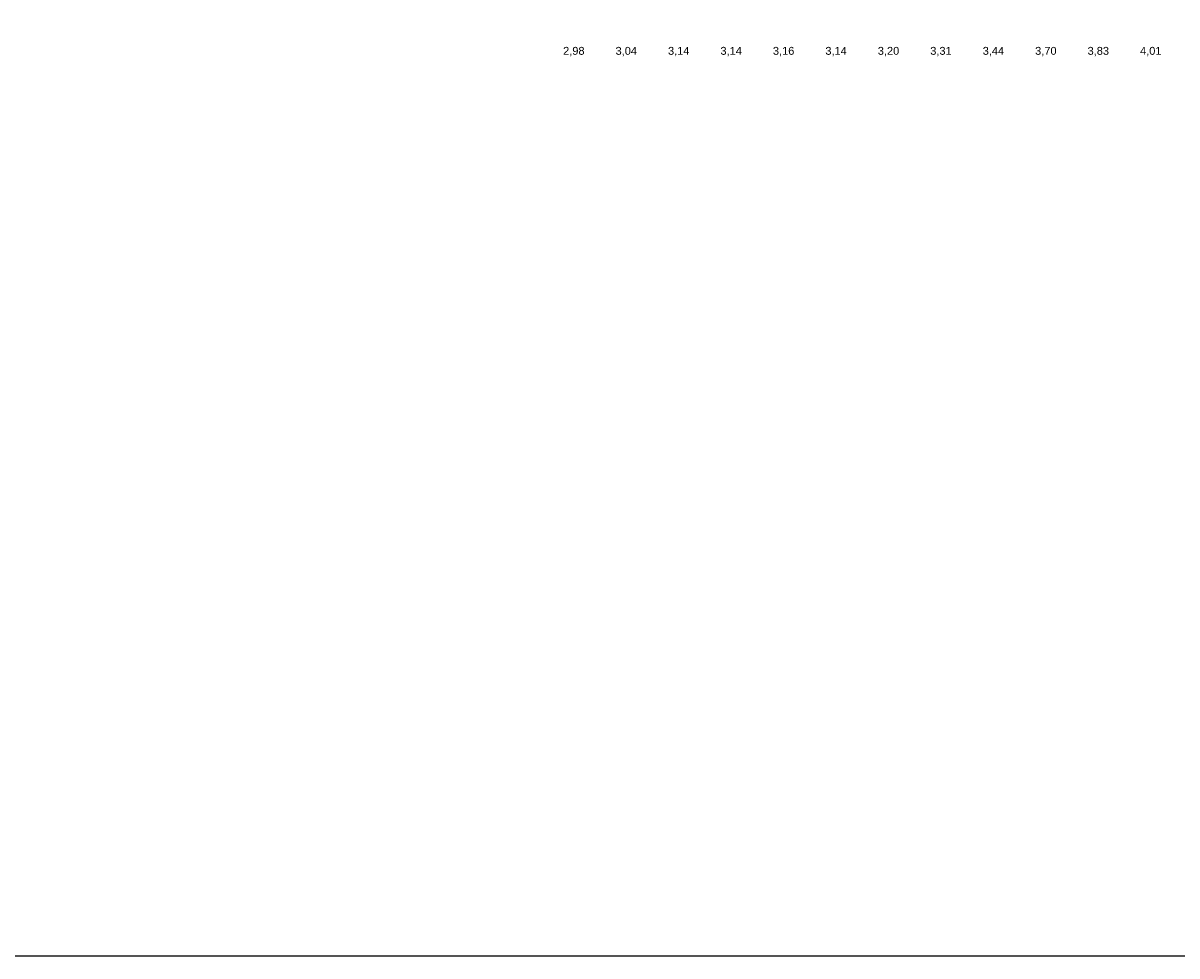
# Model space of a CAD drawing. Header units: metres. Extents: x 142558 to 144317, y 416662 to 417384.
# Tile 10 of 17: x 143440 to 143660, y 416662 to 416840. Entities that reach past the tile are written whole.
import ezdxf
from ezdxf.enums import TextEntityAlignment as Align

# ---------------------------------------------------------------- set-up
doc = ezdxf.new("R2010")
doc.units = ezdxf.units.M
doc.header["$MEASUREMENT"] = 0
doc.layers.add('beg_10Anno', color=252, linetype='Continuous')
doc.styles.add('Arial', font='arial.ttf')

msp = doc.modelspace()

# ---------------------------------------------------------------- linework, layer by layer
at = {"layer": 'Defpoints'}
msp.add_lwpolyline([(142557.58, 416662.34), (144285.74, 416662.34), (144285.74, 417384.1), (142557.58, 417384.1)], close=True, dxfattribs=at)

# ---------------------------------------------------------------- texts
at = {"layer": 'beg_10Anno', "style": 'Arial'}
for s, p in [('2,98', (143545, 416833.82)), ('3,04', (143555, 416833.82)), ('3,14', (143565, 416833.82)), ('3,14', (143575, 416833.82)), ('3,16', (143585, 416833.82)), ('3,14', (143595, 416833.82)), ('3,20', (143605, 416833.82)), ('3,31', (143615, 416833.82)), ('3,44', (143625, 416833.82)), ('3,70', (143635, 416833.82)), ('3,83', (143645, 416833.82)), ('4,01', (143655, 416833.82))]:
    msp.add_text(s, height=1.503, dxfattribs=at).set_placement(p, align=Align.BOTTOM_CENTER)

doc.saveas('drawing.dxf')
